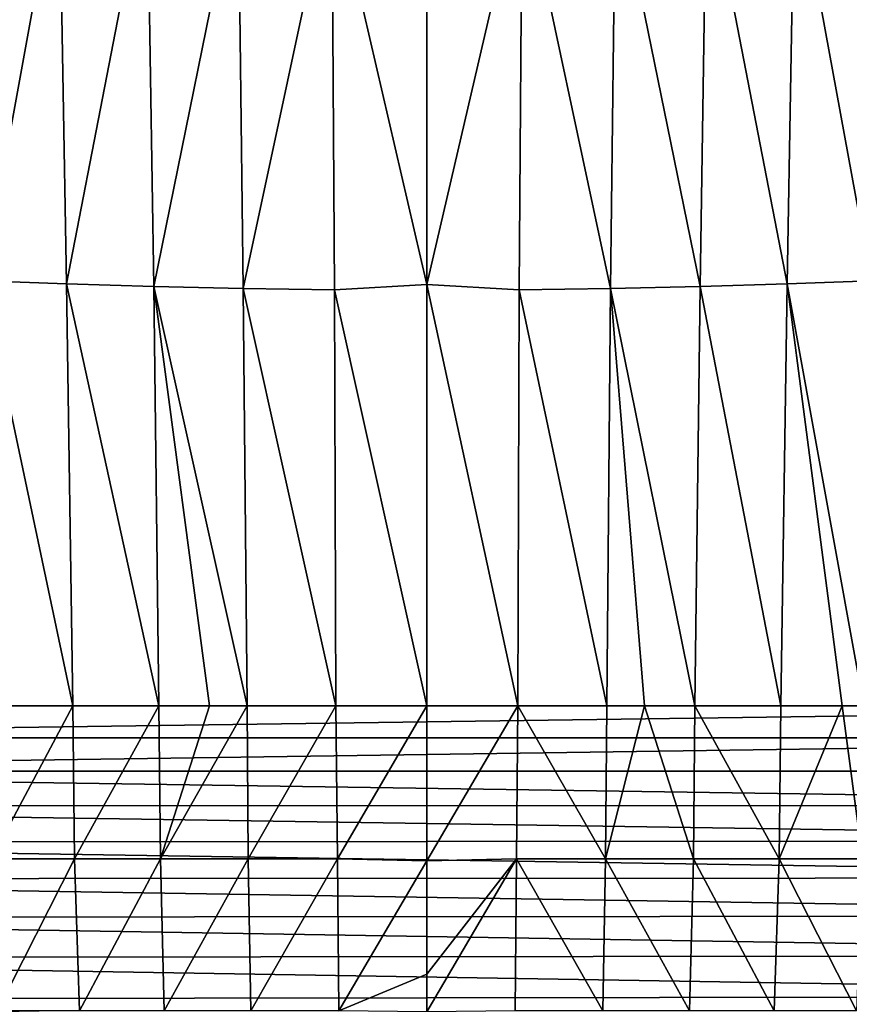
# Model space of a CAD drawing. Header units: metres. Extents: x -36 to 82, y -104 to 104.
# Tile 58 of 245: x -5 to 5, y -89 to -77. Entities that reach past the tile are written whole.
import ezdxf

# ---------------------------------------------------------------- set-up
doc = ezdxf.new("R2010")
doc.units = ezdxf.units.M
doc.layers.add('solid_FIT-SHOWER-153_SW0001', color=7, linetype='CONTINUOUS')

msp = doc.modelspace()

# ---------------------------------------------------------------- linework, layer by layer
at = {"layer": 'solid_FIT-SHOWER-153_SW0001'}
for points in [[(-14.693891, -85.322571, 16.90811), (14.69385, -85.322571, 16.90811), (14.69363, -42.661285, 16.90811)], [(-14.693668, -42.661289, 16.90811), (-14.693891, -85.322571, 16.90811), (14.69363, -42.661285, 16.90811)], [(-5.604491, -79.964943, -19.536749), (-5.704369, -74.607155, -19.79888), (-4.638499, -74.684631, -19.834093)], [(5.704386, -74.606285, -19.79892), (5.6045, -79.964508, -19.53677), (4.638513, -74.683929, -19.834126)], [(-5.604491, -79.964943, -19.536749), (-4.638499, -74.684631, -19.834093), (-4.545388, -80.003685, -19.576237)], [(-4.545388, -80.003685, -19.576237), (-4.638499, -74.684631, -19.834093), (-3.527699, -74.749573, -19.854103)], [(-4.545388, -80.003685, -19.576237), (-3.527699, -74.749573, -19.854103), (-3.446707, -80.036156, -19.599268)], [(-3.446707, -80.036156, -19.599268), (-3.527699, -74.749573, -19.854103), (-2.379274, -74.800552, -19.863092)], [(0.000009, -74.71521, -19.871189), (0.00001, -80.01223, -19.61725), (-1.200574, -74.834694, -19.865299)], [(1.200575, -74.834877, -19.86529), (0.00001, -80.01223, -19.61725), (0.000009, -74.71521, -19.871189)], [(3.527705, -74.749229, -19.854118), (3.446711, -80.03598, -19.599277), (2.379281, -74.800156, -19.86311)], [(4.545395, -80.003334, -19.576254), (3.446711, -80.03598, -19.599277), (3.527705, -74.749229, -19.854118)], [(4.638513, -74.683929, -19.834126), (4.545395, -80.003334, -19.576254), (3.527705, -74.749229, -19.854118)], [(5.6045, -79.964508, -19.53677), (4.545395, -80.003334, -19.576254), (4.638513, -74.683929, -19.834126)], [(-3.446707, -80.036156, -19.599268), (-2.379274, -74.800552, -19.863092), (-2.316983, -80.061646, -19.610233)], [(-2.316983, -80.061646, -19.610233), (-2.379274, -74.800552, -19.863092), (-1.200574, -74.834694, -19.865299)], [(-2.316983, -80.061646, -19.610233), (-1.200574, -74.834694, -19.865299), (-1.16484, -80.078712, -19.613539)], [(0.00001, -80.01223, -19.61725), (-1.16484, -80.078712, -19.613539), (-1.200574, -74.834694, -19.865299)], [(1.200575, -74.834877, -19.86529), (1.164842, -80.078804, -19.613533), (0.00001, -80.01223, -19.61725)], [(2.316988, -80.06144, -19.610243), (1.164842, -80.078804, -19.613533), (1.200575, -74.834877, -19.86529)], [(2.379281, -74.800156, -19.86311), (2.316988, -80.06144, -19.610243), (1.200575, -74.834877, -19.86529)], [(3.446711, -80.03598, -19.599277), (2.316988, -80.06144, -19.610243), (2.379281, -74.800156, -19.86311)], [(-5.604491, -79.964943, -19.536749), (-4.545388, -80.003685, -19.576237), (-4.466856, -85.322731, -19.301338)], [(-5.239271, -85.322731, -19.271299), (-5.604491, -79.964943, -19.536749), (-4.466856, -85.322731, -19.301338)], [(5.6045, -79.964508, -19.53677), (5.513179, -85.322731, -19.257734), (4.545395, -80.003334, -19.576254)], [(-4.545388, -80.003685, -19.576237), (-3.446707, -80.036156, -19.599268), (-3.381823, -85.322731, -19.327511)], [(-4.466856, -85.322731, -19.301338), (-4.545388, -80.003685, -19.576237), (-3.381823, -85.322731, -19.327511)], [(-3.446707, -80.036156, -19.599268), (-2.316983, -80.061646, -19.610233), (-2.268788, -85.322731, -19.340708)], [(-2.743244, -85.322731, -19.336418), (-3.446707, -80.036156, -19.599268), (-2.268788, -85.322731, -19.340708)], [(-2.743244, -85.322731, -19.336418), (-3.381823, -85.322731, -19.327511), (-3.446707, -80.036156, -19.599268)], [(-2.316983, -80.061646, -19.610233), (-1.16484, -80.078712, -19.613539), (-1.148474, -85.322731, -19.345322)], [(-2.268788, -85.322731, -19.340708), (-2.316983, -80.061646, -19.610233), (-1.148474, -85.322731, -19.345322)], [(0.00001, -80.01223, -19.61725), (0.000012, -85.322731, -19.345879), (-1.16484, -80.078712, -19.613539)], [(0.000012, -85.322731, -19.345879), (-1.148474, -85.322731, -19.345322), (-1.16484, -80.078712, -19.613539)], [(1.148476, -85.322731, -19.345322), (0.000012, -85.322731, -19.345879), (0.00001, -80.01223, -19.61725)], [(1.164842, -80.078804, -19.613533), (1.148476, -85.322731, -19.345322), (0.00001, -80.01223, -19.61725)], [(2.26879, -85.322731, -19.340708), (1.148476, -85.322731, -19.345322), (1.164842, -80.078804, -19.613533)], [(2.316988, -80.06144, -19.610243), (2.26879, -85.322731, -19.340708), (1.164842, -80.078804, -19.613533)], [(2.743244, -85.322731, -19.336418), (2.26879, -85.322731, -19.340708), (2.316988, -80.06144, -19.610243)], [(3.446711, -80.03598, -19.599277), (3.381824, -85.322731, -19.327511), (2.316988, -80.06144, -19.610243)], [(3.381824, -85.322731, -19.327511), (2.743244, -85.322731, -19.336418), (2.316988, -80.06144, -19.610243)], [(4.466856, -85.322731, -19.301338), (3.381824, -85.322731, -19.327511), (3.446711, -80.03598, -19.599277)], [(4.545395, -80.003334, -19.576254), (4.466856, -85.322731, -19.301338), (3.446711, -80.03598, -19.599277)], [(5.239266, -85.322731, -19.271299), (4.466856, -85.322731, -19.301338), (4.545395, -80.003334, -19.576254)], [(5.513179, -85.322731, -19.257734), (5.239266, -85.322731, -19.271299), (4.545395, -80.003334, -19.576254)], [(-14.694359, -85.726753, 16.90811), (14.694315, -85.727478, 16.90811), (14.69385, -85.322571, 16.90811)], [(-14.693891, -85.322571, 16.90811), (-14.694359, -85.726753, 16.90811), (14.69385, -85.322571, 16.90811)], [(-5.495804, -87.254601, -19.152744), (-5.239271, -85.322731, -19.271299), (-4.466856, -85.322731, -19.301338)], [(-4.446367, -87.254059, -19.197615), (-5.495804, -87.254601, -19.152744), (-4.466856, -85.322731, -19.301338)], [(-4.446367, -87.254059, -19.197615), (-4.466856, -85.322731, -19.301338), (-3.381823, -85.322731, -19.327511)], [(-3.362498, -87.253738, -19.224463), (-4.446367, -87.254059, -19.197615), (-3.381823, -85.322731, -19.327511)], [(-3.362498, -87.253738, -19.224463), (-3.381823, -85.322731, -19.327511), (-2.743244, -85.322731, -19.336418)], [(-3.362498, -87.253738, -19.224463), (-2.743244, -85.322731, -19.336418), (-2.268788, -85.322731, -19.340708)], [(-2.253407, -87.253578, -19.237997), (-3.362498, -87.253738, -19.224463), (-2.268788, -85.322731, -19.340708)], [(-2.253407, -87.253578, -19.237997), (-2.268788, -85.322731, -19.340708), (-1.148474, -85.322731, -19.345322)], [(-1.129204, -87.253525, -19.242771), (-2.253407, -87.253578, -19.237997), (-1.148474, -85.322731, -19.345322)], [(-1.129204, -87.253525, -19.242771), (-1.148474, -85.322731, -19.345322), (0.000012, -85.322731, -19.345879)], [(-1.129204, -87.253525, -19.242771), (0.000012, -85.322731, -19.345879), (0.000001, -87.278908, -19.241961)], [(0.000001, -87.278908, -19.241961), (0.000012, -85.322731, -19.345879), (1.148476, -85.322731, -19.345322)], [(0.000001, -87.278908, -19.241961), (1.148476, -85.322731, -19.345322), (1.128821, -87.25354, -19.242771)], [(1.128821, -87.25354, -19.242771), (1.148476, -85.322731, -19.345322), (2.252646, -87.253601, -19.238001)], [(2.252646, -87.253601, -19.238001), (1.148476, -85.322731, -19.345322), (2.26879, -85.322731, -19.340708)], [(2.252646, -87.253601, -19.238001), (2.26879, -85.322731, -19.340708), (2.743244, -85.322731, -19.336418)], [(2.252646, -87.253601, -19.238001), (2.743244, -85.322731, -19.336418), (3.361376, -87.253769, -19.224482)], [(3.361376, -87.253769, -19.224482), (2.743244, -85.322731, -19.336418), (3.381824, -85.322731, -19.327511)], [(3.361376, -87.253769, -19.224482), (3.381824, -85.322731, -19.327511), (4.444911, -87.254105, -19.197659)], [(4.444911, -87.254105, -19.197659), (3.381824, -85.322731, -19.327511), (4.466856, -85.322731, -19.301338)], [(4.444911, -87.254105, -19.197659), (4.466856, -85.322731, -19.301338), (5.239266, -85.322731, -19.271299)], [(4.444911, -87.254105, -19.197659), (5.239266, -85.322731, -19.271299), (5.494049, -87.254654, -19.152836)], [(5.494049, -87.254654, -19.152836), (5.239266, -85.322731, -19.271299), (5.513179, -85.322731, -19.257734)], [(-14.694359, -85.726753, 16.90811), (-14.693937, -86.147423, 16.90811), (14.694315, -85.727478, 16.90811)], [(-14.693937, -86.147423, 16.90811), (14.693911, -86.147186, 16.90811), (14.694315, -85.727478, 16.90811)], [(-14.693937, -86.147423, 16.90811), (14.692636, -86.581688, 16.90811), (14.693911, -86.147186, 16.90811)], [(-14.693937, -86.147423, 16.90811), (-14.692628, -86.584595, 16.90811), (14.692636, -86.581688, 16.90811)], [(-14.692628, -86.584595, 16.90811), (14.69087, -87.030174, 16.90811), (14.692636, -86.581688, 16.90811)], [(-14.692628, -86.584595, 16.90811), (-14.690834, -87.037506, 16.90811), (14.69087, -87.030174, 16.90811)], [(-14.690834, -87.037506, 16.90811), (14.688234, -87.493462, 16.90811), (14.69087, -87.030174, 16.90811)], [(-14.690834, -87.037506, 16.90811), (-14.688151, -87.50692, 16.90811), (14.688234, -87.493462, 16.90811)], [(-5.420378, -89.171318, -19.044142), (-5.495804, -87.254601, -19.152744), (-4.446367, -87.254059, -19.197615)], [(-4.38388, -89.170677, -19.088018), (-5.420378, -89.171318, -19.044142), (-4.446367, -87.254059, -19.197615)], [(-4.38388, -89.170677, -19.088018), (-4.446367, -87.254059, -19.197615), (-3.362498, -87.253738, -19.224463)], [(-3.314343, -89.170296, -19.114359), (-4.38388, -89.170677, -19.088018), (-3.362498, -87.253738, -19.224463)], [(-3.314343, -89.170296, -19.114359), (-3.362498, -87.253738, -19.224463), (-2.253407, -87.253578, -19.237997)], [(-2.220731, -89.170113, -19.127691), (-3.314343, -89.170296, -19.114359), (-2.253407, -87.253578, -19.237997)], [(-2.220731, -89.170113, -19.127691), (-2.253407, -87.253578, -19.237997), (-1.129204, -87.253525, -19.242771)], [(-1.112723, -89.170052, -19.132441), (-2.220731, -89.170113, -19.127691), (-1.129204, -87.253525, -19.242771)], [(-1.112723, -89.170052, -19.132441), (-1.129204, -87.253525, -19.242771), (0.000001, -87.278908, -19.241961)], [(-1.112723, -89.170052, -19.132441), (0.000001, -87.278908, -19.241961), (0.000001, -88.708374, -19.160963)], [(1.128821, -87.25354, -19.242771), (1.112408, -89.170074, -19.132439), (0.000001, -89.181808, -19.132305)], [(1.128821, -87.25354, -19.242771), (0.000001, -89.181808, -19.132305), (0.000001, -88.708374, -19.160963)], [(0.000001, -87.278908, -19.241961), (1.128821, -87.25354, -19.242771), (0.000001, -88.708374, -19.160963)], [(1.128821, -87.25354, -19.242771), (2.220104, -89.170151, -19.127693), (1.112408, -89.170074, -19.132439)], [(1.128821, -87.25354, -19.242771), (2.252646, -87.253601, -19.238001), (2.220104, -89.170151, -19.127693)], [(2.252646, -87.253601, -19.238001), (3.313418, -89.170357, -19.114372), (2.220104, -89.170151, -19.127693)], [(2.252646, -87.253601, -19.238001), (3.361376, -87.253769, -19.224482), (3.313418, -89.170357, -19.114372)], [(3.361376, -87.253769, -19.224482), (4.382679, -89.170761, -19.088051), (3.313418, -89.170357, -19.114372)], [(3.361376, -87.253769, -19.224482), (4.444911, -87.254105, -19.197659), (4.382679, -89.170761, -19.088051)], [(4.444911, -87.254105, -19.197659), (5.418928, -89.171417, -19.044212), (4.382679, -89.170761, -19.088051)], [(4.444911, -87.254105, -19.197659), (5.494049, -87.254654, -19.152836), (5.418928, -89.171417, -19.044212)], [(-14.688151, -87.50692, 16.90811), (14.683593, -87.973969, 16.90811), (14.688234, -87.493462, 16.90811)], [(-14.688151, -87.50692, 16.90811), (-14.683362, -87.995102, 16.90811), (14.683593, -87.973969, 16.90811)], [(-14.683362, -87.995102, 16.90811), (14.677195, -88.472046, 16.90811), (14.683593, -87.973969, 16.90811)], [(-14.683362, -87.995102, 16.90811), (-14.676789, -88.501488, 16.90811), (14.677195, -88.472046, 16.90811)], [(-14.676789, -88.501488, 16.90811), (14.668789, -88.98735, 16.90811), (14.677195, -88.472046, 16.90811)], [(-14.676789, -88.501488, 16.90811), (-14.66811, -89.026657, 16.90811), (14.668789, -88.98735, 16.90811)], [(-1.112723, -89.170052, -19.132441), (0.000001, -88.708374, -19.160963), (0.000001, -89.181808, -19.132305)], [(-14.66811, -89.026657, 16.90811), (14.656495, -89.521271, 16.90811), (14.668789, -88.98735, 16.90811)], [(-14.66811, -89.026657, 16.90811), (-14.655135, -89.574585, 16.90811), (14.656495, -89.521271, 16.90811)]]:
    msp.add_3dface(points, dxfattribs=at)

doc.saveas('drawing.dxf')
